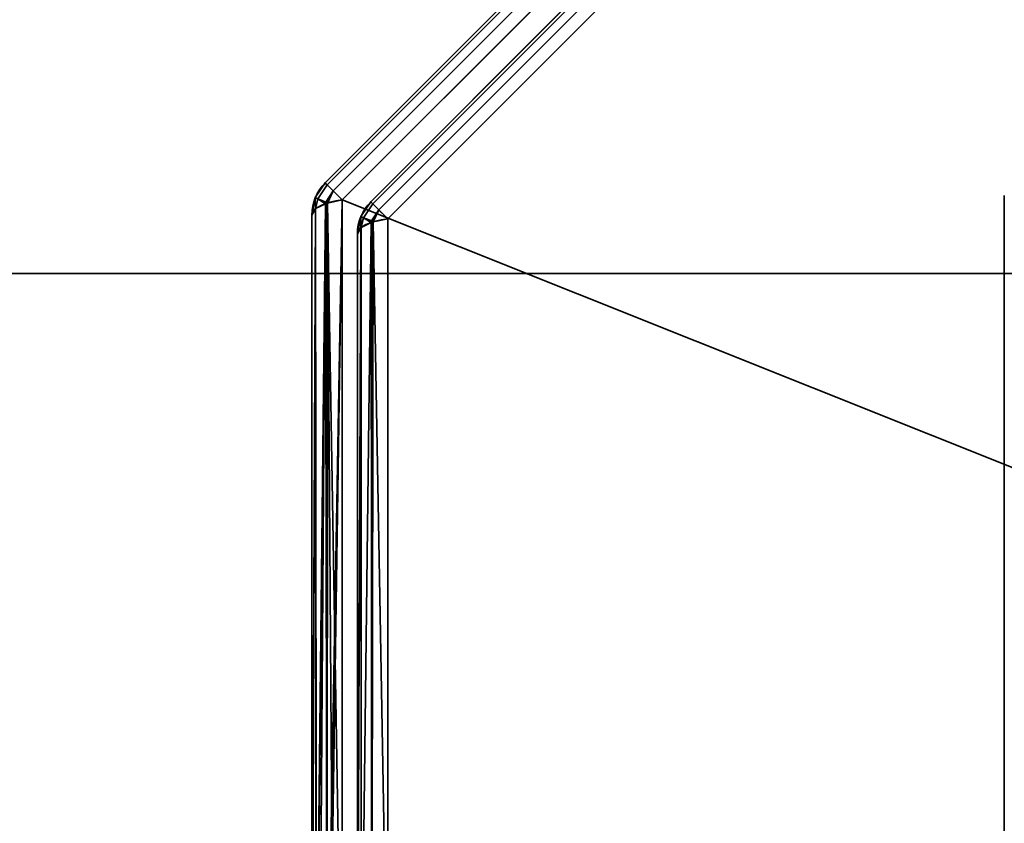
# Model space of a CAD drawing. Header units: millimetres. Extents: x -603 to 3703, y -115 to 193.
# Tile 10 of 256: x -444 to -429, y -26 to -14. Entities that reach past the tile are written whole.
import ezdxf

# ---------------------------------------------------------------- set-up
doc = ezdxf.new("R2010")
doc.units = ezdxf.units.MM
doc.layers.add('151', color=7, linetype='Continuous', true_color=0xffffff)

# ---------------------------------------------------------------- blocks, each defined once
blk = doc.blocks.new('UG_SURFACE_001')
at = {"layer": '151', "color": 252, "linetype": 'Continuous', "lineweight": 35}
for points in [[(603, -18, 2212.25), (603, 174.4, 2212.25), (-603, 174.4, 2212.25), (-603, -18, 2212.25)], [(-453, -18, 2062.25), (-453, 174.4, 2062.25), (453, 174.4, 2062.25), (453, -18, 2062.25)], [(603, -18, 2212.25), (-603, -18, 2212.25), (-453, -18, 2062.25), (453, -18, 2062.25)]]:
    blk.add_3dface(points, dxfattribs=at)
blk = doc.blocks.new('UG_SURFACE_005')
at = {"layer": '151', "color": 252, "linetype": 'Continuous', "lineweight": 35}
for points in [[(-439.404, -16.637, 1161.986), (-429.363, -6.596, 1161.986), (-429.395, -6.564, 1161.739), (-439.436, -16.605, 1161.739)], [(-429.363, -6.596, 1014.514), (-439.404, -16.637, 1014.514), (-439.436, -16.605, 1014.761), (-429.395, -6.564, 1014.761)], [(-429.395, -6.564, 1161.739), (-429.395, -6.564, 1014.761), (-439.436, -16.605, 1014.761), (-439.436, -16.605, 1161.739)], [(-429.363, -6.596, 1161.987), (-429.363, -6.596, 1161.986), (-439.404, -16.637, 1161.986), (-439.404, -16.637, 1161.987)], [(-439.404, -16.637, 1161.987), (-439.312, -16.729, 1162.201), (-429.271, -6.688, 1162.201), (-429.363, -6.596, 1161.987)], [(-429.363, -6.596, 1014.513), (-429.271, -6.688, 1014.299), (-439.312, -16.729, 1014.299), (-439.404, -16.637, 1014.513)], [(-439.404, -16.637, 1014.513), (-439.404, -16.637, 1014.514), (-429.363, -6.596, 1014.514), (-429.363, -6.596, 1014.513)], [(-429.27, -6.689, 1162.204), (-429.271, -6.688, 1162.201), (-439.312, -16.729, 1162.201), (-439.311, -16.73, 1162.204)], [(-439.311, -16.73, 1014.296), (-439.312, -16.729, 1014.299), (-429.271, -6.688, 1014.299), (-429.27, -6.689, 1014.296)], [(-439.311, -16.73, 1162.204), (-439.173, -16.868, 1162.357), (-429.132, -6.827, 1162.357), (-429.27, -6.689, 1162.204)], [(-429.27, -6.689, 1014.296), (-429.132, -6.827, 1014.143), (-439.173, -16.868, 1014.143), (-439.311, -16.73, 1014.296)], [(-429.132, -6.827, 1162.357), (-439.173, -16.868, 1162.357), (-439.173, -30.332, 1167.419), (-419.748, -30.332, 1174.723)], [(-439.173, -16.868, 1014.143), (-429.132, -6.827, 1014.143), (-415.668, -6.827, 1009.081), (-415.668, -26.252, 1001.777)], [(-419.748, -30.332, 1174.723), (-415.668, -26.252, 1174.723), (-415.668, -6.827, 1167.419), (-429.132, -6.827, 1162.357)], [(-438.704, -16.927, 1014.935), (-429.073, -7.296, 1014.935), (-429.105, -7.264, 1015.182), (-438.736, -16.895, 1015.182)], [(-429.105, -7.264, 1161.318), (-438.736, -16.895, 1161.318), (-438.736, -16.895, 1015.182), (-429.105, -7.264, 1015.182)], [(-429.073, -7.296, 1161.565), (-438.704, -16.927, 1161.565), (-438.736, -16.895, 1161.318), (-429.105, -7.264, 1161.318)], [(-429.073, -7.296, 1014.933), (-429.073, -7.296, 1014.935), (-438.704, -16.927, 1014.935), (-438.704, -16.927, 1014.933)], [(-438.704, -16.927, 1014.933), (-438.612, -17.019, 1014.72), (-428.981, -7.388, 1014.72), (-429.073, -7.296, 1014.933)], [(-429.073, -7.296, 1161.567), (-428.981, -7.388, 1161.78), (-438.612, -17.019, 1161.78), (-438.704, -16.927, 1161.567)], [(-438.704, -16.927, 1161.567), (-438.704, -16.927, 1161.565), (-429.073, -7.296, 1161.565), (-429.073, -7.296, 1161.567)], [(-428.98, -7.389, 1014.717), (-428.981, -7.388, 1014.72), (-438.612, -17.019, 1014.72), (-438.611, -17.02, 1014.717)], [(-438.611, -17.02, 1161.783), (-438.612, -17.019, 1161.78), (-428.981, -7.388, 1161.78), (-428.98, -7.389, 1161.783)], [(-438.611, -17.02, 1014.717), (-438.473, -17.157, 1014.564), (-428.843, -7.527, 1014.564), (-428.98, -7.389, 1014.717)], [(-428.98, -7.389, 1161.783), (-428.843, -7.527, 1161.936), (-438.473, -17.157, 1161.936), (-438.611, -17.02, 1161.783)], [(-419.515, -30.565, 1174.105), (-438.473, -29.868, 1166.715), (-438.473, -17.157, 1161.936), (-428.843, -7.527, 1161.936)], [(-428.843, -7.527, 1014.564), (-438.473, -17.157, 1014.564), (-438.473, -29.868, 1009.785), (-419.515, -30.565, 1002.395)], [(-439.587, -16.832, 1014.761), (-439.587, -16.832, 1161.739), (-439.436, -16.605, 1161.739), (-439.436, -16.605, 1014.761)], [(-439.546, -16.851, 1161.987), (-439.404, -16.637, 1161.986), (-439.436, -16.605, 1161.739), (-439.587, -16.832, 1161.739)], [(-439.587, -16.832, 1014.761), (-439.436, -16.605, 1014.761), (-439.404, -16.637, 1014.514), (-439.546, -16.851, 1014.513)], [(-439.546, -16.851, 1161.987), (-439.404, -16.637, 1161.987), (-439.404, -16.637, 1161.986)], [(-439.312, -16.729, 1162.201), (-439.404, -16.637, 1161.987), (-439.546, -16.851, 1161.987), (-439.425, -16.901, 1162.204)], [(-439.425, -16.901, 1014.296), (-439.546, -16.851, 1014.513), (-439.404, -16.637, 1014.513), (-439.312, -16.729, 1014.299)], [(-439.404, -16.637, 1014.514), (-439.404, -16.637, 1014.513), (-439.546, -16.851, 1014.513)], [(-439.425, -16.901, 1162.204), (-439.311, -16.73, 1162.204), (-439.312, -16.729, 1162.201)], [(-439.312, -16.729, 1014.299), (-439.311, -16.73, 1014.296), (-439.425, -16.901, 1014.296)], [(-439.311, -16.73, 1162.204), (-439.425, -16.901, 1162.204), (-439.4, -16.916, 1162.229)], [(-439.4, -16.916, 1014.271), (-439.425, -16.901, 1014.296), (-439.311, -16.73, 1014.296)], [(-439.4, -16.916, 1162.229), (-439.173, -16.868, 1162.357), (-439.311, -16.73, 1162.204)], [(-439.311, -16.73, 1014.296), (-439.173, -16.868, 1014.143), (-439.4, -16.916, 1014.271)], [(-439.588, -16.834, 1014.761), (-439.641, -17.1, 1014.761), (-439.641, -17.1, 1161.739), (-439.588, -16.834, 1161.739)], [(-439.588, -16.834, 1161.739), (-439.641, -17.1, 1161.739), (-439.586, -17.007, 1161.987)], [(-439.586, -17.007, 1014.513), (-439.641, -17.1, 1014.761), (-439.588, -16.834, 1014.761)], [(-439.588, -16.834, 1161.739), (-439.587, -16.832, 1161.739), (-439.587, -16.832, 1014.761), (-439.588, -16.834, 1014.761)], [(-439.587, -16.832, 1161.739), (-439.588, -16.834, 1161.739), (-439.546, -16.851, 1161.987)], [(-439.546, -16.851, 1014.513), (-439.588, -16.834, 1014.761), (-439.587, -16.832, 1014.761)], [(-439.586, -17.007, 1161.987), (-439.546, -16.851, 1161.987), (-439.588, -16.834, 1161.739)], [(-439.588, -16.834, 1014.761), (-439.546, -16.851, 1014.513), (-439.586, -17.007, 1014.513)], [(-439.546, -16.851, 1161.987), (-439.586, -17.007, 1161.987), (-439.583, -17.002, 1162.001)], [(-439.583, -17.002, 1014.499), (-439.586, -17.007, 1014.513), (-439.546, -16.851, 1014.513)], [(-439.546, -16.851, 1161.987), (-439.583, -17.002, 1162.001), (-439.43, -16.926, 1162.202)], [(-439.43, -16.926, 1014.298), (-439.583, -17.002, 1014.499), (-439.546, -16.851, 1014.513)], [(-439.43, -16.926, 1162.202), (-439.583, -17.002, 1162.001), (-439.576, -30.198, 1166.96)], [(-439.567, -30.196, 1009.545), (-439.583, -17.002, 1014.499), (-439.43, -16.926, 1014.298)], [(-439.418, -16.92, 1162.219), (-439.43, -16.926, 1162.202), (-439.576, -30.198, 1166.96)], [(-439.576, -30.198, 1166.96), (-439.568, -30.21, 1167.001), (-439.418, -16.92, 1162.219)], [(-439.568, -30.21, 1167.001), (-439.41, -30.278, 1167.234), (-439.418, -16.92, 1162.219)], [(-439.43, -16.926, 1014.298), (-439.525, -30.236, 1009.41), (-439.567, -30.196, 1009.545)], [(-439.43, -16.926, 1162.202), (-439.425, -16.901, 1162.204), (-439.546, -16.851, 1161.987)], [(-439.546, -16.851, 1014.513), (-439.425, -16.901, 1014.296), (-439.43, -16.926, 1014.298)], [(-439.43, -16.926, 1014.298), (-439.406, -30.276, 1009.272), (-439.525, -30.236, 1009.41)], [(-439.425, -16.901, 1162.204), (-439.43, -16.926, 1162.202), (-439.418, -16.92, 1162.219)], [(-439.418, -16.92, 1014.281), (-439.43, -16.926, 1014.298), (-439.425, -16.901, 1014.296)], [(-439.43, -16.926, 1014.298), (-439.418, -16.92, 1014.281), (-439.406, -30.276, 1009.272)], [(-439.418, -16.92, 1162.219), (-439.4, -16.916, 1162.229), (-439.425, -16.901, 1162.204)], [(-439.425, -16.901, 1014.296), (-439.4, -16.916, 1014.271), (-439.418, -16.92, 1014.281)], [(-439.4, -16.916, 1162.229), (-439.418, -16.92, 1162.219), (-439.41, -30.278, 1167.234)], [(-439.406, -30.276, 1009.272), (-439.418, -16.92, 1014.281), (-439.4, -16.916, 1014.271)], [(-439.173, -16.868, 1162.357), (-439.4, -16.916, 1162.229), (-439.41, -30.278, 1167.234)], [(-439.41, -30.278, 1167.234), (-439.373, -30.294, 1167.288), (-439.173, -16.868, 1162.357)], [(-439.4, -16.916, 1014.271), (-439.307, -30.31, 1009.157), (-439.406, -30.276, 1009.272)], [(-439.4, -16.916, 1014.271), (-439.173, -16.868, 1014.143), (-439.173, -30.332, 1009.081)], [(-439.4, -16.916, 1014.271), (-439.173, -30.332, 1009.081), (-439.307, -30.31, 1009.157)], [(-439.373, -30.294, 1167.288), (-439.173, -30.332, 1167.419), (-439.173, -16.868, 1162.357)], [(-415.668, -26.252, 1001.777), (-419.748, -30.332, 1001.777), (-439.173, -30.332, 1009.081), (-439.173, -16.868, 1014.143)], [(-438.887, -17.122, 1161.318), (-438.887, -17.122, 1015.182), (-438.736, -16.895, 1015.182), (-438.736, -16.895, 1161.318)], [(-438.846, -17.141, 1014.933), (-438.704, -16.927, 1014.935), (-438.736, -16.895, 1015.182), (-438.887, -17.122, 1015.182)], [(-438.887, -17.122, 1161.318), (-438.736, -16.895, 1161.318), (-438.704, -16.927, 1161.565), (-438.846, -17.141, 1161.567)], [(-438.846, -17.141, 1014.933), (-438.704, -16.927, 1014.933), (-438.704, -16.927, 1014.935)], [(-438.612, -17.019, 1014.72), (-438.704, -16.927, 1014.933), (-438.846, -17.141, 1014.933), (-438.725, -17.191, 1014.717)], [(-438.725, -17.191, 1161.783), (-438.846, -17.141, 1161.567), (-438.704, -16.927, 1161.567), (-438.612, -17.019, 1161.78)], [(-438.704, -16.927, 1161.565), (-438.704, -16.927, 1161.567), (-438.846, -17.141, 1161.567)], [(-439.583, -17.002, 1162.001), (-439.586, -17.007, 1161.987), (-439.641, -30.1, 1166.627)], [(-439.641, -30.1, 1166.627), (-439.576, -30.198, 1166.96), (-439.583, -17.002, 1162.001)], [(-439.586, -17.007, 1161.987), (-439.641, -17.1, 1161.739), (-439.641, -30.1, 1166.627)], [(-439.586, -17.007, 1014.513), (-439.636, -30.131, 1009.768), (-439.641, -30.1, 1009.873)], [(-439.641, -30.1, 1009.873), (-439.641, -17.1, 1014.761), (-439.586, -17.007, 1014.513)], [(-439.586, -17.007, 1014.513), (-439.567, -30.196, 1009.545), (-439.636, -30.131, 1009.768)], [(-439.586, -17.007, 1014.513), (-439.583, -17.002, 1014.499), (-439.567, -30.196, 1009.545)], [(-438.725, -17.191, 1014.717), (-438.611, -17.02, 1014.717), (-438.612, -17.019, 1014.72)], [(-438.612, -17.019, 1161.78), (-438.611, -17.02, 1161.783), (-438.725, -17.191, 1161.783)], [(-438.611, -17.02, 1014.717), (-438.725, -17.191, 1014.717), (-438.7, -17.206, 1014.692)], [(-438.7, -17.206, 1161.808), (-438.725, -17.191, 1161.783), (-438.611, -17.02, 1161.783)], [(-438.7, -17.206, 1014.692), (-438.473, -17.157, 1014.564), (-438.611, -17.02, 1014.717)], [(-438.611, -17.02, 1161.783), (-438.473, -17.157, 1161.936), (-438.7, -17.206, 1161.808)], [(-439.641, -30.1, 1009.873), (-439.641, -30.1, 1166.627), (-439.641, -17.1, 1161.739), (-439.641, -17.1, 1014.761)], [(-438.888, -17.123, 1161.318), (-438.941, -17.39, 1161.318), (-438.941, -17.39, 1015.182), (-438.888, -17.123, 1015.182)], [(-438.888, -17.123, 1015.182), (-438.941, -17.39, 1015.182), (-438.886, -17.297, 1014.934)], [(-438.886, -17.297, 1161.566), (-438.941, -17.39, 1161.318), (-438.888, -17.123, 1161.318)], [(-438.888, -17.123, 1015.182), (-438.887, -17.122, 1015.182), (-438.887, -17.122, 1161.318), (-438.888, -17.123, 1161.318)], [(-438.887, -17.122, 1015.182), (-438.888, -17.123, 1015.182), (-438.846, -17.141, 1014.933)], [(-438.846, -17.141, 1161.567), (-438.888, -17.123, 1161.318), (-438.887, -17.122, 1161.318)], [(-438.886, -17.297, 1014.934), (-438.846, -17.141, 1014.933), (-438.888, -17.123, 1015.182)], [(-438.888, -17.123, 1161.318), (-438.846, -17.141, 1161.567), (-438.886, -17.297, 1161.566)], [(-438.846, -17.141, 1014.933), (-438.886, -17.297, 1014.934), (-438.883, -17.291, 1014.92)], [(-438.883, -17.291, 1161.58), (-438.886, -17.297, 1161.566), (-438.846, -17.141, 1161.567)], [(-438.846, -17.141, 1014.933), (-438.883, -17.291, 1014.92), (-438.73, -17.216, 1014.719)], [(-438.73, -17.216, 1161.782), (-438.883, -17.291, 1161.58), (-438.846, -17.141, 1161.567)], [(-438.883, -30.002, 1010.141), (-438.718, -29.92, 1009.923), (-438.718, -17.209, 1014.702), (-438.73, -17.216, 1014.719)], [(-438.73, -17.216, 1014.719), (-438.883, -17.291, 1014.92), (-438.883, -30.002, 1010.141)], [(-438.718, -29.92, 1166.577), (-438.883, -30.002, 1166.359), (-438.883, -17.291, 1161.58), (-438.73, -17.216, 1161.782)], [(-438.73, -17.216, 1014.719), (-438.725, -17.191, 1014.717), (-438.846, -17.141, 1014.933)], [(-438.846, -17.141, 1161.567), (-438.725, -17.191, 1161.783), (-438.73, -17.216, 1161.782)], [(-438.725, -17.191, 1014.717), (-438.73, -17.216, 1014.719), (-438.718, -17.209, 1014.702)], [(-438.718, -17.209, 1161.798), (-438.73, -17.216, 1161.782), (-438.725, -17.191, 1161.783)], [(-438.73, -17.216, 1161.782), (-438.718, -17.209, 1161.798), (-438.718, -29.92, 1166.577)], [(-438.718, -17.209, 1014.702), (-438.7, -17.206, 1014.692), (-438.725, -17.191, 1014.717)], [(-438.725, -17.191, 1161.783), (-438.7, -17.206, 1161.808), (-438.718, -17.209, 1161.798)], [(-438.718, -29.92, 1009.923), (-438.473, -29.868, 1009.785), (-438.473, -17.157, 1014.564), (-438.7, -17.206, 1014.692)], [(-438.7, -17.206, 1014.692), (-438.718, -17.209, 1014.702), (-438.718, -29.92, 1009.923)], [(-438.473, -29.868, 1166.715), (-438.718, -29.92, 1166.577), (-438.718, -17.209, 1161.798), (-438.7, -17.206, 1161.808)], [(-438.7, -17.206, 1161.808), (-438.473, -17.157, 1161.936), (-438.473, -29.868, 1166.715)], [(-438.941, -30.1, 1010.403), (-438.883, -30.002, 1010.141), (-438.883, -17.291, 1014.92), (-438.886, -17.297, 1014.934)], [(-438.886, -17.297, 1014.934), (-438.941, -17.39, 1015.182), (-438.941, -30.1, 1010.403)], [(-438.883, -30.002, 1166.359), (-438.941, -30.1, 1166.097), (-438.941, -17.39, 1161.318), (-438.886, -17.297, 1161.566)], [(-438.941, -17.39, 1161.318), (-438.941, -30.1, 1166.097), (-438.941, -30.1, 1010.403), (-438.941, -17.39, 1015.182)], [(-438.886, -17.297, 1161.566), (-438.883, -17.291, 1161.58), (-438.883, -30.002, 1166.359)]]:
    blk.add_3dface(points, dxfattribs=at)
blk = doc.blocks.new('UG_SURFACE_006')
at = {"layer": '151', "color": 252, "linetype": 'Continuous', "lineweight": 35}
for points in [[(-439.404, -16.637, 1651.986), (-429.363, -6.596, 1651.986), (-429.395, -6.564, 1651.739), (-439.436, -16.605, 1651.739)], [(-429.363, -6.596, 1504.514), (-439.404, -16.637, 1504.514), (-439.436, -16.605, 1504.761), (-429.395, -6.564, 1504.761)], [(-429.395, -6.564, 1651.739), (-429.395, -6.564, 1504.761), (-439.436, -16.605, 1504.761), (-439.436, -16.605, 1651.739)], [(-429.363, -6.596, 1651.987), (-429.363, -6.596, 1651.986), (-439.404, -16.637, 1651.986), (-439.404, -16.637, 1651.987)], [(-439.404, -16.637, 1651.987), (-439.312, -16.729, 1652.201), (-429.271, -6.688, 1652.201), (-429.363, -6.596, 1651.987)], [(-429.363, -6.596, 1504.513), (-429.271, -6.688, 1504.299), (-439.312, -16.729, 1504.299), (-439.404, -16.637, 1504.513)], [(-439.404, -16.637, 1504.513), (-439.404, -16.637, 1504.514), (-429.363, -6.596, 1504.514), (-429.363, -6.596, 1504.513)], [(-429.27, -6.689, 1652.204), (-429.271, -6.688, 1652.201), (-439.312, -16.729, 1652.201), (-439.311, -16.73, 1652.204)], [(-439.311, -16.73, 1504.296), (-439.312, -16.729, 1504.299), (-429.271, -6.688, 1504.299), (-429.27, -6.689, 1504.296)], [(-439.311, -16.73, 1652.204), (-439.173, -16.868, 1652.357), (-429.132, -6.827, 1652.357), (-429.27, -6.689, 1652.204)], [(-429.27, -6.689, 1504.296), (-429.132, -6.827, 1504.143), (-439.173, -16.868, 1504.143), (-439.311, -16.73, 1504.296)], [(-429.132, -6.827, 1652.357), (-439.173, -16.868, 1652.357), (-439.173, -30.332, 1657.419), (-419.748, -30.332, 1664.723)], [(-439.173, -16.868, 1504.143), (-429.132, -6.827, 1504.143), (-415.668, -6.827, 1499.081), (-415.668, -26.252, 1491.777)], [(-419.748, -30.332, 1664.723), (-415.668, -26.252, 1664.723), (-415.668, -6.827, 1657.419), (-429.132, -6.827, 1652.357)], [(-438.704, -16.927, 1504.935), (-429.073, -7.296, 1504.935), (-429.105, -7.264, 1505.182), (-438.736, -16.895, 1505.182)], [(-429.105, -7.264, 1651.318), (-438.736, -16.895, 1651.318), (-438.736, -16.895, 1505.182), (-429.105, -7.264, 1505.182)], [(-429.073, -7.296, 1651.565), (-438.704, -16.927, 1651.565), (-438.736, -16.895, 1651.318), (-429.105, -7.264, 1651.318)], [(-429.073, -7.296, 1504.933), (-429.073, -7.296, 1504.935), (-438.704, -16.927, 1504.935), (-438.704, -16.927, 1504.933)], [(-438.704, -16.927, 1504.933), (-438.612, -17.019, 1504.72), (-428.981, -7.388, 1504.72), (-429.073, -7.296, 1504.933)], [(-429.073, -7.296, 1651.567), (-428.981, -7.388, 1651.78), (-438.612, -17.019, 1651.78), (-438.704, -16.927, 1651.567)], [(-438.704, -16.927, 1651.567), (-438.704, -16.927, 1651.565), (-429.073, -7.296, 1651.565), (-429.073, -7.296, 1651.567)], [(-428.98, -7.389, 1504.717), (-428.981, -7.388, 1504.72), (-438.612, -17.019, 1504.72), (-438.611, -17.02, 1504.717)], [(-438.611, -17.02, 1651.783), (-438.612, -17.019, 1651.78), (-428.981, -7.388, 1651.78), (-428.98, -7.389, 1651.783)], [(-438.611, -17.02, 1504.717), (-438.473, -17.157, 1504.564), (-428.843, -7.527, 1504.564), (-428.98, -7.389, 1504.717)], [(-428.98, -7.389, 1651.783), (-428.843, -7.527, 1651.936), (-438.473, -17.157, 1651.936), (-438.611, -17.02, 1651.783)], [(-419.515, -30.565, 1664.105), (-438.473, -29.868, 1656.715), (-438.473, -17.157, 1651.936), (-428.843, -7.527, 1651.936)], [(-428.843, -7.527, 1504.564), (-438.473, -17.157, 1504.564), (-438.473, -29.868, 1499.785), (-419.515, -30.565, 1492.395)], [(-439.587, -16.832, 1504.761), (-439.587, -16.832, 1651.739), (-439.436, -16.605, 1651.739), (-439.436, -16.605, 1504.761)], [(-439.546, -16.851, 1651.987), (-439.404, -16.637, 1651.986), (-439.436, -16.605, 1651.739), (-439.587, -16.832, 1651.739)], [(-439.587, -16.832, 1504.761), (-439.436, -16.605, 1504.761), (-439.404, -16.637, 1504.514), (-439.546, -16.851, 1504.513)], [(-439.546, -16.851, 1651.987), (-439.404, -16.637, 1651.987), (-439.404, -16.637, 1651.986)], [(-439.312, -16.729, 1652.201), (-439.404, -16.637, 1651.987), (-439.546, -16.851, 1651.987), (-439.425, -16.901, 1652.204)], [(-439.425, -16.901, 1504.296), (-439.546, -16.851, 1504.513), (-439.404, -16.637, 1504.513), (-439.312, -16.729, 1504.299)], [(-439.404, -16.637, 1504.514), (-439.404, -16.637, 1504.513), (-439.546, -16.851, 1504.513)], [(-439.425, -16.901, 1652.204), (-439.311, -16.73, 1652.204), (-439.312, -16.729, 1652.201)], [(-439.312, -16.729, 1504.299), (-439.311, -16.73, 1504.296), (-439.425, -16.901, 1504.296)], [(-439.311, -16.73, 1652.204), (-439.425, -16.901, 1652.204), (-439.4, -16.916, 1652.228)], [(-439.4, -16.916, 1504.272), (-439.425, -16.901, 1504.296), (-439.311, -16.73, 1504.296)], [(-439.4, -16.916, 1652.228), (-439.173, -16.868, 1652.357), (-439.311, -16.73, 1652.204)], [(-439.311, -16.73, 1504.296), (-439.173, -16.868, 1504.143), (-439.4, -16.916, 1504.272)], [(-439.588, -16.834, 1504.761), (-439.641, -17.1, 1504.761), (-439.641, -17.1, 1651.739), (-439.588, -16.834, 1651.739)], [(-439.588, -16.834, 1651.739), (-439.641, -17.1, 1651.739), (-439.586, -17.007, 1651.987)], [(-439.586, -17.007, 1504.513), (-439.641, -17.1, 1504.761), (-439.588, -16.834, 1504.761)], [(-439.588, -16.834, 1651.739), (-439.587, -16.832, 1651.739), (-439.587, -16.832, 1504.761), (-439.588, -16.834, 1504.761)], [(-439.587, -16.832, 1651.739), (-439.588, -16.834, 1651.739), (-439.546, -16.851, 1651.987)], [(-439.546, -16.851, 1504.513), (-439.588, -16.834, 1504.761), (-439.587, -16.832, 1504.761)], [(-439.586, -17.007, 1651.987), (-439.546, -16.851, 1651.987), (-439.588, -16.834, 1651.739)], [(-439.588, -16.834, 1504.761), (-439.546, -16.851, 1504.513), (-439.586, -17.007, 1504.513)], [(-439.546, -16.851, 1651.987), (-439.586, -17.007, 1651.987), (-439.583, -17.002, 1652.001)], [(-439.583, -17.002, 1504.499), (-439.586, -17.007, 1504.513), (-439.546, -16.851, 1504.513)], [(-439.546, -16.851, 1651.987), (-439.583, -17.002, 1652.001), (-439.43, -16.926, 1652.202)], [(-439.43, -16.926, 1504.298), (-439.583, -17.002, 1504.499), (-439.546, -16.851, 1504.513)], [(-439.43, -16.926, 1652.202), (-439.583, -17.002, 1652.001), (-439.576, -30.198, 1656.96)], [(-439.567, -30.196, 1499.545), (-439.583, -17.002, 1504.499), (-439.43, -16.926, 1504.298)], [(-439.418, -16.92, 1652.219), (-439.43, -16.926, 1652.202), (-439.576, -30.198, 1656.96)], [(-439.576, -30.198, 1656.96), (-439.568, -30.21, 1657.001), (-439.418, -16.92, 1652.219)], [(-439.568, -30.21, 1657.001), (-439.41, -30.278, 1657.234), (-439.418, -16.92, 1652.219)], [(-439.43, -16.926, 1504.298), (-439.525, -30.236, 1499.41), (-439.567, -30.196, 1499.545)], [(-439.43, -16.926, 1652.202), (-439.425, -16.901, 1652.204), (-439.546, -16.851, 1651.987)], [(-439.546, -16.851, 1504.513), (-439.425, -16.901, 1504.296), (-439.43, -16.926, 1504.298)], [(-439.43, -16.926, 1504.298), (-439.406, -30.276, 1499.272), (-439.525, -30.236, 1499.41)], [(-439.425, -16.901, 1652.204), (-439.43, -16.926, 1652.202), (-439.418, -16.92, 1652.219)], [(-439.418, -16.92, 1504.281), (-439.43, -16.926, 1504.298), (-439.425, -16.901, 1504.296)], [(-439.43, -16.926, 1504.298), (-439.418, -16.92, 1504.281), (-439.406, -30.276, 1499.272)], [(-439.418, -16.92, 1652.219), (-439.4, -16.916, 1652.228), (-439.425, -16.901, 1652.204)], [(-439.425, -16.901, 1504.296), (-439.4, -16.916, 1504.272), (-439.418, -16.92, 1504.281)], [(-439.4, -16.916, 1652.228), (-439.418, -16.92, 1652.219), (-439.41, -30.278, 1657.234)], [(-439.406, -30.276, 1499.272), (-439.418, -16.92, 1504.281), (-439.4, -16.916, 1504.272)], [(-439.173, -16.868, 1652.357), (-439.4, -16.916, 1652.228), (-439.41, -30.278, 1657.234)], [(-439.41, -30.278, 1657.234), (-439.373, -30.294, 1657.288), (-439.173, -16.868, 1652.357)], [(-439.4, -16.916, 1504.272), (-439.307, -30.31, 1499.157), (-439.406, -30.276, 1499.272)], [(-439.4, -16.916, 1504.272), (-439.173, -16.868, 1504.143), (-439.173, -30.332, 1499.081)], [(-439.4, -16.916, 1504.272), (-439.173, -30.332, 1499.081), (-439.307, -30.31, 1499.157)], [(-439.373, -30.294, 1657.288), (-439.173, -30.332, 1657.419), (-439.173, -16.868, 1652.357)], [(-415.668, -26.252, 1491.777), (-419.748, -30.332, 1491.777), (-439.173, -30.332, 1499.081), (-439.173, -16.868, 1504.143)], [(-438.887, -17.122, 1651.318), (-438.887, -17.122, 1505.182), (-438.736, -16.895, 1505.182), (-438.736, -16.895, 1651.318)], [(-438.846, -17.141, 1504.933), (-438.704, -16.927, 1504.935), (-438.736, -16.895, 1505.182), (-438.887, -17.122, 1505.182)], [(-438.887, -17.122, 1651.318), (-438.736, -16.895, 1651.318), (-438.704, -16.927, 1651.565), (-438.846, -17.141, 1651.567)], [(-438.846, -17.141, 1504.933), (-438.704, -16.927, 1504.933), (-438.704, -16.927, 1504.935)], [(-438.612, -17.019, 1504.72), (-438.704, -16.927, 1504.933), (-438.846, -17.141, 1504.933), (-438.725, -17.191, 1504.717)], [(-438.725, -17.191, 1651.783), (-438.846, -17.141, 1651.567), (-438.704, -16.927, 1651.567), (-438.612, -17.019, 1651.78)], [(-438.704, -16.927, 1651.565), (-438.704, -16.927, 1651.567), (-438.846, -17.141, 1651.567)], [(-439.583, -17.002, 1652.001), (-439.586, -17.007, 1651.987), (-439.641, -30.1, 1656.627)], [(-439.641, -30.1, 1656.627), (-439.576, -30.198, 1656.96), (-439.583, -17.002, 1652.001)], [(-439.586, -17.007, 1651.987), (-439.641, -17.1, 1651.739), (-439.641, -30.1, 1656.627)], [(-439.586, -17.007, 1504.513), (-439.636, -30.131, 1499.768), (-439.641, -30.1, 1499.873)], [(-439.641, -30.1, 1499.873), (-439.641, -17.1, 1504.761), (-439.586, -17.007, 1504.513)], [(-439.586, -17.007, 1504.513), (-439.567, -30.196, 1499.545), (-439.636, -30.131, 1499.768)], [(-439.586, -17.007, 1504.513), (-439.583, -17.002, 1504.499), (-439.567, -30.196, 1499.545)], [(-438.725, -17.191, 1504.717), (-438.611, -17.02, 1504.717), (-438.612, -17.019, 1504.72)], [(-438.612, -17.019, 1651.78), (-438.611, -17.02, 1651.783), (-438.725, -17.191, 1651.783)], [(-438.611, -17.02, 1504.717), (-438.725, -17.191, 1504.717), (-438.7, -17.206, 1504.692)], [(-438.7, -17.206, 1651.808), (-438.725, -17.191, 1651.783), (-438.611, -17.02, 1651.783)], [(-438.7, -17.206, 1504.692), (-438.473, -17.157, 1504.564), (-438.611, -17.02, 1504.717)], [(-438.611, -17.02, 1651.783), (-438.473, -17.157, 1651.936), (-438.7, -17.206, 1651.808)], [(-439.641, -30.1, 1499.873), (-439.641, -30.1, 1656.627), (-439.641, -17.1, 1651.739), (-439.641, -17.1, 1504.761)], [(-438.888, -17.123, 1651.318), (-438.941, -17.39, 1651.318), (-438.941, -17.39, 1505.182), (-438.888, -17.123, 1505.182)], [(-438.888, -17.123, 1505.182), (-438.941, -17.39, 1505.182), (-438.886, -17.297, 1504.934)], [(-438.886, -17.297, 1651.567), (-438.941, -17.39, 1651.318), (-438.888, -17.123, 1651.318)], [(-438.888, -17.123, 1505.182), (-438.887, -17.122, 1505.182), (-438.887, -17.122, 1651.318), (-438.888, -17.123, 1651.318)], [(-438.887, -17.122, 1505.182), (-438.888, -17.123, 1505.182), (-438.846, -17.141, 1504.933)], [(-438.846, -17.141, 1651.567), (-438.888, -17.123, 1651.318), (-438.887, -17.122, 1651.318)], [(-438.886, -17.297, 1504.934), (-438.846, -17.141, 1504.933), (-438.888, -17.123, 1505.182)], [(-438.888, -17.123, 1651.318), (-438.846, -17.141, 1651.567), (-438.886, -17.297, 1651.567)], [(-438.846, -17.141, 1504.933), (-438.886, -17.297, 1504.934), (-438.883, -17.291, 1504.92)], [(-438.883, -17.291, 1651.58), (-438.886, -17.297, 1651.567), (-438.846, -17.141, 1651.567)], [(-438.846, -17.141, 1504.933), (-438.883, -17.291, 1504.92), (-438.73, -17.216, 1504.719)], [(-438.73, -17.216, 1651.782), (-438.883, -17.291, 1651.58), (-438.846, -17.141, 1651.567)], [(-438.883, -30.002, 1500.141), (-438.718, -29.92, 1499.923), (-438.718, -17.209, 1504.702), (-438.73, -17.216, 1504.719)], [(-438.73, -17.216, 1504.719), (-438.883, -17.291, 1504.92), (-438.883, -30.002, 1500.141)], [(-438.718, -29.92, 1656.577), (-438.883, -30.002, 1656.359), (-438.883, -17.291, 1651.58), (-438.73, -17.216, 1651.782)], [(-438.73, -17.216, 1504.719), (-438.725, -17.191, 1504.717), (-438.846, -17.141, 1504.933)], [(-438.846, -17.141, 1651.567), (-438.725, -17.191, 1651.783), (-438.73, -17.216, 1651.782)], [(-438.725, -17.191, 1504.717), (-438.73, -17.216, 1504.719), (-438.718, -17.209, 1504.702)], [(-438.718, -17.209, 1651.798), (-438.73, -17.216, 1651.782), (-438.725, -17.191, 1651.783)], [(-438.73, -17.216, 1651.782), (-438.718, -17.209, 1651.798), (-438.718, -29.92, 1656.577)], [(-438.718, -17.209, 1504.702), (-438.7, -17.206, 1504.692), (-438.725, -17.191, 1504.717)], [(-438.725, -17.191, 1651.783), (-438.7, -17.206, 1651.808), (-438.718, -17.209, 1651.798)], [(-438.718, -29.92, 1499.923), (-438.473, -29.868, 1499.785), (-438.473, -17.157, 1504.564), (-438.7, -17.206, 1504.692)], [(-438.7, -17.206, 1504.692), (-438.718, -17.209, 1504.702), (-438.718, -29.92, 1499.923)], [(-438.473, -29.868, 1656.715), (-438.718, -29.92, 1656.577), (-438.718, -17.209, 1651.798), (-438.7, -17.206, 1651.808)], [(-438.7, -17.206, 1651.808), (-438.473, -17.157, 1651.936), (-438.473, -29.868, 1656.715)], [(-438.941, -30.1, 1500.403), (-438.883, -30.002, 1500.141), (-438.883, -17.291, 1504.92), (-438.886, -17.297, 1504.934)], [(-438.886, -17.297, 1504.934), (-438.941, -17.39, 1505.182), (-438.941, -30.1, 1500.403)], [(-438.883, -30.002, 1656.359), (-438.941, -30.1, 1656.097), (-438.941, -17.39, 1651.318), (-438.886, -17.297, 1651.567)], [(-438.941, -17.39, 1651.318), (-438.941, -30.1, 1656.097), (-438.941, -30.1, 1500.403), (-438.941, -17.39, 1505.182)], [(-438.886, -17.297, 1651.567), (-438.883, -17.291, 1651.58), (-438.883, -30.002, 1656.359)]]:
    blk.add_3dface(points, dxfattribs=at)
blk = doc.blocks.new('UG_SURFACE_009')
at = {"layer": '151', "color": 252, "linetype": 'Continuous', "lineweight": 35}
for points in [[(-468, -18, 2077.25), (468, -18, 2077.25), (466.5, -18, 2075.75), (-466.5, -18, 2075.75)], [(-468, -18, 2077.25), (-468, -29.92, 2077.25), (468, -29.92, 2077.25), (468, -18, 2077.25)], [(-466.5, -18, 2075.75), (466.5, -18, 2075.75), (466.5, -29.92, 2075.75), (-466.5, -29.92, 2075.75)]]:
    blk.add_3dface(points, dxfattribs=at)

msp = doc.modelspace()

# ---------------------------------------------------------------- linework, layer by layer
at = {"layer": '151', "linetype": 'Continuous', "lineweight": -3}
for p, q in [((-429.395, -6.564, 1651.739), (-439.436, -16.605, 1651.739)), ((-429.395, -6.564, 1161.739), (-439.436, -16.605, 1161.739)), ((-439.436, -16.605, 1504.761), (-429.395, -6.564, 1504.761)), ((-439.436, -16.605, 1014.761), (-429.395, -6.564, 1014.761)), ((-429.132, -6.827, 1652.357), (-439.173, -16.868, 1652.357)), ((-429.132, -6.827, 1162.357), (-439.173, -16.868, 1162.357)), ((-439.173, -16.868, 1014.143), (-429.132, -6.827, 1014.143)), ((-439.173, -16.868, 1504.143), (-429.132, -6.827, 1504.143)), ((-429.105, -7.264, 1651.318), (-438.736, -16.895, 1651.318)), ((-438.736, -16.895, 1015.182), (-429.105, -7.264, 1015.182)), ((-438.736, -16.895, 1505.182), (-429.105, -7.264, 1505.182)), ((-429.105, -7.264, 1161.318), (-438.736, -16.895, 1161.318)), ((-438.473, -17.157, 1161.936), (-428.843, -7.527, 1161.936)), ((-438.473, -17.157, 1651.936), (-428.843, -7.527, 1651.936)), ((-428.843, -7.527, 1014.564), (-438.473, -17.157, 1014.564)), ((-428.843, -7.527, 1504.564), (-438.473, -17.157, 1504.564)), ((-439.436, -16.605, 1651.739), (-439.436, -16.605, 1504.761)), ((-439.436, -16.605, 1161.739), (-439.436, -16.605, 1014.761)), ((-439.173, -16.868, 1652.357), (-439.173, -30.332, 1657.419)), ((-439.173, -16.868, 1014.143), (-439.173, -30.332, 1009.081)), ((-439.173, -16.868, 1504.143), (-439.173, -30.332, 1499.081)), ((-439.173, -16.868, 1162.357), (-439.173, -30.332, 1167.419)), ((-438.736, -16.895, 1161.318), (-438.736, -16.895, 1015.182)), ((-438.736, -16.895, 1651.318), (-438.736, -16.895, 1505.182)), ((-439.641, -17.1, 1161.739), (-439.641, -30.1, 1166.627)), ((-439.641, -17.1, 1651.739), (-439.641, -30.1, 1656.627)), ((-439.641, -17.1, 1651.739), (-439.641, -17.1, 1504.761)), ((-439.641, -17.1, 1161.739), (-439.641, -17.1, 1014.761)), ((-439.641, -17.1, 1014.761), (-439.641, -30.1, 1009.873)), ((-439.641, -17.1, 1504.761), (-439.641, -30.1, 1499.873)), ((-438.473, -17.157, 1504.564), (-438.473, -29.868, 1499.785)), ((-438.473, -29.868, 1166.715), (-438.473, -17.157, 1161.936)), ((-438.473, -17.157, 1014.564), (-438.473, -29.868, 1009.785)), ((-438.473, -29.868, 1656.715), (-438.473, -17.157, 1651.936)), ((-438.941, -17.39, 1651.318), (-438.941, -30.1, 1656.097)), ((-438.941, -17.39, 1015.182), (-438.941, -17.39, 1161.318)), ((-438.941, -17.39, 1505.182), (-438.941, -17.39, 1651.318)), ((-438.941, -30.1, 1010.403), (-438.941, -17.39, 1015.182)), ((-438.941, -30.1, 1500.403), (-438.941, -17.39, 1505.182)), ((-438.941, -17.39, 1161.318), (-438.941, -30.1, 1166.097)), ((603, -18, 2212.25), (-603, -18, 2212.25)), ((468, -18, 2077.25), (-468, -18, 2077.25)), ((466.5, -18, 2075.75), (-466.5, -18, 2075.75)), ((-453, -18, 2062.25), (453, -18, 2062.25))]:
    msp.add_line(p, q, dxfattribs=at)
at = {"layer": '151', "linetype": 'Continuous', "lineweight": -3, "extrusion": (-1, 0, 0)}
for centre in [(22, 1598.5, 429), (22, 1558.5, 429), (22, 1578.5, 429), (22, 1037.3, 429), (22, 1077.3, 429), (22, 1057.3, 429), (22, 1598.5, 429), (22, 1037.3, 429), (22, 1057.3, 429), (22, 1578.5, 429), (22, 1077.3, 429), (22, 1558.5, 429)]:
    msp.add_circle(centre, 5.2, dxfattribs=at)
at = {"layer": '151', "linetype": 'Continuous', "lineweight": -3, "extrusion": (-3.01691e-16, 0, -1)}
for centre, start in [((438.941, -17.1, -1651.739), 360), ((438.941, -17.1, -1161.739), 360), ((438.241, -17.39, -1161.318), 0), ((438.241, -17.39, -1651.318), 0)]:
    msp.add_arc(centre, 0.7, start, 45, dxfattribs=at)
at = {"layer": '151', "linetype": 'Continuous', "lineweight": -3}
for centre in [(-438.941, -17.1, 1504.761), (-438.941, -17.1, 1014.761)]:
    msp.add_arc(centre, 0.7, 135, 180, dxfattribs=at)
at = {"layer": '151', "linetype": 'Continuous', "lineweight": -3, "extrusion": (0.707107, 0.707107, 1.83544e-16)}
for centre in [(298.287, 1014.761, -322.47), (298.287, 1504.761, -322.47), (297.587, 1505.182, -322.18), (297.587, 1015.182, -322.18)]:
    msp.add_arc(centre, 0.7, 298, 0, dxfattribs=at)
at = {"layer": '151', "linetype": 'Continuous', "lineweight": -3, "extrusion": (0.707107, 0.707107, 7.62964e-17)}
for centre in [(298.287, 1161.739, -322.47), (298.287, 1651.739, -322.47)]:
    msp.add_arc(centre, 0.7, 0, 62, dxfattribs=at)
at = {"layer": '151', "linetype": 'Continuous', "lineweight": -3, "extrusion": (-1.14537e-15, 0.936029, -0.351924)}
for centre in [(438.941, 1081.403, -424.849), (438.941, 1540.057, -597.292)]:
    msp.add_arc(centre, 0.7, 0, 70.6118, dxfattribs=at)
at = {"layer": '151', "linetype": 'Continuous', "lineweight": -3, "extrusion": (-9.33028e-16, 0.936029, 0.351924)}
for centre in [(438.941, 955.863, 341.112), (438.941, 1414.517, 513.555)]:
    msp.add_arc(centre, 0.7, 289.3882, 0, dxfattribs=at)
at = {"layer": '151', "linetype": 'Continuous', "lineweight": -3, "extrusion": (0, 0, -1)}
for centre in [(438.241, -17.39, -1015.182), (438.241, -17.39, -1505.182)]:
    msp.add_arc(centre, 0.7, 0, 45, dxfattribs=at)
at = {"layer": '151', "linetype": 'Continuous', "lineweight": -3, "extrusion": (-0.707107, -0.707107, -4.89451e-15)}
for centre in [(-297.587, 1651.318, 322.18), (-297.587, 1161.318, 322.18)]:
    msp.add_arc(centre, 0.7, 118, 180, dxfattribs=at)
at = {"layer": '151', "linetype": 'Continuous', "lineweight": -3, "extrusion": (-8.70319e-15, -0.936029, 0.351924)}
for centre in [(-438.241, 1539.561, 597.415), (-438.241, 1080.907, 424.973)]:
    msp.add_arc(centre, 0.7, 109.3882, 180, dxfattribs=at)
at = {"layer": '151', "linetype": 'Continuous', "lineweight": -3, "extrusion": (-8.69867e-16, -0.936029, -0.351924)}
for centre in [(-438.241, 956.359, -340.989), (-438.241, 1415.013, -513.432)]:
    msp.add_arc(centre, 0.7, 180, 250.6118, dxfattribs=at)

# ---------------------------------------------------------------- block references
at = {"layer": '151', "linetype": 'Continuous', "lineweight": -3}
for name in ['UG_SURFACE_001', 'UG_SURFACE_009', 'UG_SURFACE_005', 'UG_SURFACE_006']:
    msp.add_blockref(name, (0, 0), dxfattribs=at)

doc.saveas('drawing.dxf')
